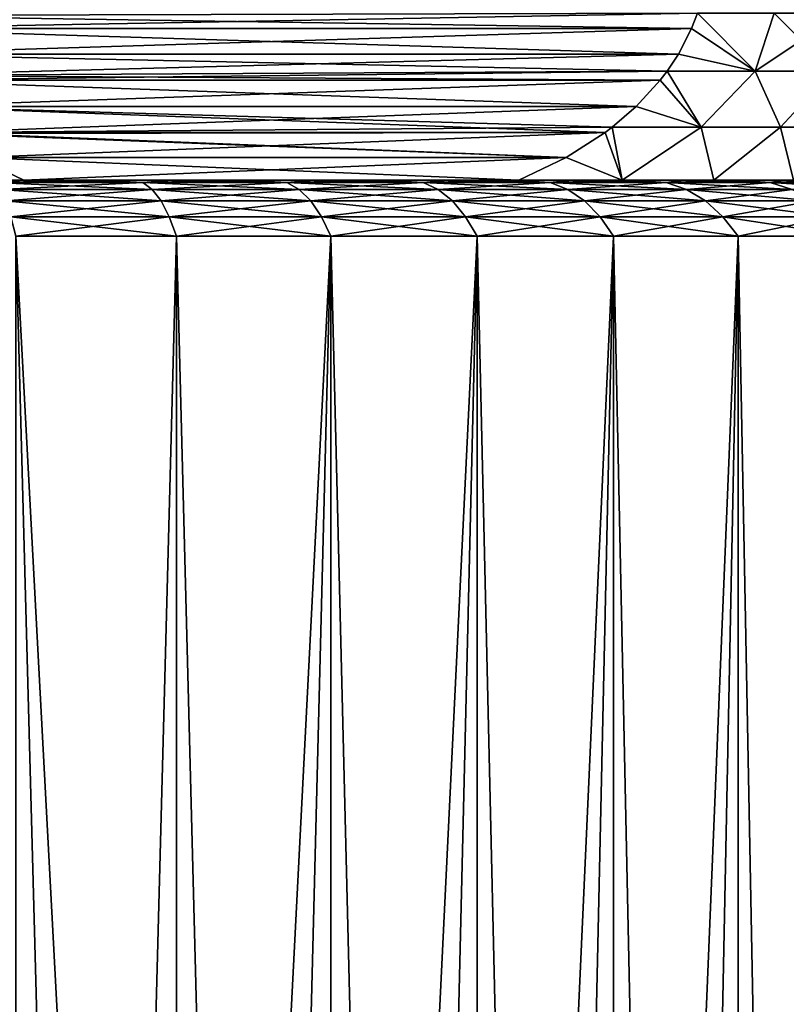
# Model space of a CAD drawing. Header units: metres. Extents: x -109 to 109, y -314 to 82.
# Tile 172 of 191: x 81 to 90, y 25 to 36. Entities that reach past the tile are written whole.
import ezdxf

# ---------------------------------------------------------------- set-up
doc = ezdxf.new("R2010")
doc.units = ezdxf.units.M
doc.layers.add('solid_504261_XXX', color=7, linetype='CONTINUOUS')

msp = doc.modelspace()

# ---------------------------------------------------------------- linework, layer by layer
at = {"layer": 'solid_504261_XXX'}
for points in [[(79.441422, 35.823215, 168.839569), (88.862076, 35.848068, 174.27858), (88.79644, 35.675812, 174.240692)], [(88.862076, 35.848068, 194.815414), (79.441429, 35.823215, 200.25444), (79.498558, 35.675816, 200.221451)], [(88.79644, 35.675816, 194.853317), (88.862076, 35.848068, 194.815414), (79.498558, 35.675816, 200.221451)], [(89.502731, 35.205273, 193.7836), (88.862076, 35.848068, 194.815414), (88.79644, 35.675816, 194.853317)], [(89.502731, 35.205273, 175.310394), (88.79644, 35.675812, 174.240692), (88.862076, 35.848068, 174.27858)], [(89.502731, 35.205273, 193.7836), (89.713074, 35.84737, 193.707993), (88.862076, 35.848068, 194.815414)], [(89.502731, 35.205273, 175.310394), (88.862076, 35.848068, 174.27858), (89.713074, 35.84737, 175.386002)], [(89.502731, 35.205273, 193.7836), (90.356216, 35.205273, 192.461731), (89.713074, 35.84737, 193.707993)], [(89.502731, 35.205273, 175.310394), (89.713074, 35.84737, 175.386002), (90.466858, 35.84737, 176.56839)], [(90.356216, 35.205273, 176.632263), (89.502731, 35.205273, 175.310394), (90.466858, 35.84737, 176.56839)], [(90.356216, 35.205273, 192.461731), (90.466858, 35.84737, 192.52562), (89.713074, 35.84737, 193.707993)], [(79.498558, 35.675812, 168.872559), (79.441422, 35.823215, 168.839569), (88.79644, 35.675812, 174.240692)], [(88.79644, 35.675816, 194.853317), (79.498558, 35.675816, 200.221451), (79.643494, 35.393353, 200.137772)], [(79.498558, 35.675812, 168.872559), (88.79644, 35.675812, 174.240692), (88.651505, 35.393349, 174.157013)], [(79.643494, 35.393349, 168.956238), (79.498558, 35.675812, 168.872559), (88.651505, 35.393349, 174.157013)], [(88.651505, 35.393353, 194.936996), (88.79644, 35.675816, 194.853317), (79.643494, 35.393353, 200.137772)], [(89.502731, 35.205273, 193.7836), (88.79644, 35.675816, 194.853317), (88.651505, 35.393353, 194.936996)], [(89.502731, 35.205273, 175.310394), (88.651505, 35.393349, 174.157013), (88.79644, 35.675812, 174.240692)], [(88.651505, 35.393353, 194.936996), (79.643494, 35.393353, 200.137772), (79.803635, 35.157421, 200.045319)], [(79.643494, 35.393349, 168.956238), (88.651505, 35.393349, 174.157013), (88.527687, 35.206226, 174.085526)], [(79.803635, 35.157421, 169.048691), (79.643494, 35.393349, 168.956238), (88.527687, 35.206226, 174.085526)], [(88.527687, 35.206226, 195.008484), (88.651505, 35.393353, 194.936996), (79.803635, 35.157421, 200.045319)], [(89.502731, 35.205273, 193.7836), (88.651505, 35.393353, 194.936996), (88.527687, 35.206226, 195.008484)], [(89.502731, 35.205273, 175.310394), (88.527687, 35.206226, 174.085526), (88.651505, 35.393349, 174.157013)], [(88.527687, 35.206226, 195.008484), (79.803635, 35.157421, 200.045319), (79.843613, 35.106419, 200.022232)], [(79.803635, 35.157421, 169.048691), (88.527687, 35.206226, 174.085526), (88.451385, 35.106419, 174.041473)], [(88.451393, 35.106422, 195.052536), (88.527687, 35.206226, 195.008484), (79.843613, 35.106419, 200.022232)], [(88.90358, 34.585373, 174.865143), (88.451385, 35.106419, 174.041473), (88.527687, 35.206226, 174.085526)], [(88.90358, 34.585373, 194.228867), (88.527687, 35.206226, 195.008484), (88.451393, 35.106422, 195.052536)], [(89.502731, 35.205273, 193.7836), (88.527687, 35.206226, 195.008484), (88.90358, 34.585373, 194.228867)], [(89.502731, 35.205273, 175.310394), (88.90358, 34.585373, 174.865143), (88.527687, 35.206226, 174.085526)], [(89.502731, 35.205273, 175.310394), (89.780777, 34.585373, 176.093185), (88.90358, 34.585373, 174.865143)], [(89.502731, 35.205273, 193.7836), (88.90358, 34.585373, 194.228867), (89.780777, 34.585373, 193.000809)], [(90.356216, 35.205273, 176.632263), (89.780777, 34.585373, 176.093185), (89.502731, 35.205273, 175.310394)], [(89.502731, 35.205273, 193.7836), (89.780777, 34.585373, 193.000809), (90.356216, 35.205273, 192.461731)], [(90.356216, 35.205273, 176.632263), (90.535355, 34.585373, 177.400162), (89.780777, 34.585373, 176.093185)], [(90.356216, 35.205273, 192.461731), (89.780777, 34.585373, 193.000809), (90.535355, 34.585373, 191.693848)], [(79.843613, 35.106419, 169.071762), (79.803635, 35.157421, 169.048691), (88.451385, 35.106419, 174.041473)], [(88.451393, 35.106422, 195.052536), (79.843613, 35.106419, 200.022232), (80.10968, 34.816208, 199.868622)], [(79.843613, 35.106419, 169.071762), (88.451385, 35.106419, 174.041473), (88.185318, 34.816204, 173.887848)], [(80.109688, 34.816204, 169.225388), (79.843613, 35.106419, 169.071762), (88.185318, 34.816204, 173.887848)], [(88.185318, 34.816208, 195.206146), (88.451393, 35.106422, 195.052536), (80.10968, 34.816208, 199.868622)], [(88.90358, 34.585373, 194.228867), (88.451393, 35.106422, 195.052536), (88.185318, 34.816208, 195.206146)], [(88.90358, 34.585373, 174.865143), (88.185318, 34.816204, 173.887848), (88.451385, 35.106419, 174.041473)], [(88.185318, 34.816208, 195.206146), (80.10968, 34.816208, 199.868622), (80.453575, 34.527882, 199.670074)], [(80.109688, 34.816204, 169.225388), (87.917412, 34.585484, 173.733185), (87.841423, 34.527882, 173.689301)], [(80.453583, 34.527882, 169.423935), (80.109688, 34.816204, 169.225388), (87.841423, 34.527882, 173.689301)], [(80.109688, 34.816204, 169.225388), (88.185318, 34.816204, 173.887848), (87.917412, 34.585484, 173.733185)], [(87.917412, 34.585484, 195.360825), (88.185318, 34.816208, 195.206146), (80.453575, 34.527882, 199.670074)], [(88.90358, 34.585373, 194.228867), (88.185318, 34.816208, 195.206146), (87.917412, 34.585484, 195.360825)], [(88.90358, 34.585373, 174.865143), (87.917412, 34.585484, 173.733185), (88.185318, 34.816204, 173.887848)], [(87.841423, 34.527882, 195.404694), (87.917412, 34.585484, 195.360825), (80.453575, 34.527882, 199.670074)], [(87.841423, 34.527882, 195.404694), (88.029442, 34, 194.816559), (87.917412, 34.585484, 195.360825)], [(87.917412, 34.585484, 173.733185), (88.029442, 34, 174.277435), (87.841423, 34.527882, 173.689301)], [(88.90358, 34.585373, 194.228867), (87.917412, 34.585484, 195.360825), (88.029442, 34, 194.816559)], [(88.90358, 34.585373, 174.865143), (88.029442, 34, 174.277435), (87.917412, 34.585484, 173.733185)], [(88.90358, 34.585373, 194.228867), (88.029442, 34, 194.816559), (89.045135, 34, 193.564285)], [(88.90358, 34.585373, 174.865143), (89.045135, 34, 175.529709), (88.029442, 34, 174.277435)], [(89.780777, 34.585373, 193.000809), (88.90358, 34.585373, 194.228867), (89.045135, 34, 193.564285)], [(88.90358, 34.585373, 174.865143), (89.780777, 34.585373, 176.093185), (89.045135, 34, 175.529709)], [(89.780777, 34.585373, 193.000809), (89.045135, 34, 193.564285), (89.923683, 34, 192.212204)], [(89.780777, 34.585373, 176.093185), (89.923683, 34, 176.88179), (89.045135, 34, 175.529709)], [(90.535355, 34.585373, 191.693848), (89.780777, 34.585373, 193.000809), (89.923683, 34, 192.212204)], [(89.780777, 34.585373, 176.093185), (90.535355, 34.585373, 177.400162), (89.923683, 34, 176.88179)], [(87.841423, 34.527882, 195.404694), (80.453575, 34.527882, 199.670074), (80.470078, 34.515774, 199.660538)], [(80.453583, 34.527882, 169.423935), (87.841423, 34.527882, 173.689301), (87.410385, 34.251461, 173.440445)], [(80.470078, 34.515774, 169.433456), (80.453583, 34.527882, 169.423935), (87.410385, 34.251461, 173.440445)], [(87.841423, 34.527882, 195.404694), (80.470078, 34.515774, 199.660538), (80.884613, 34.251461, 199.421204)], [(80.884613, 34.251461, 169.672791), (80.470078, 34.515774, 169.433456), (87.410385, 34.251461, 173.440445)], [(87.410385, 34.251461, 195.653549), (87.841423, 34.527882, 195.404694), (80.884613, 34.251461, 199.421204)], [(87.410385, 34.251461, 195.653549), (88.029442, 34, 194.816559), (87.841423, 34.527882, 195.404694)], [(87.841423, 34.527882, 173.689301), (88.029442, 34, 174.277435), (87.410385, 34.251461, 173.440445)], [(80.884613, 34.251461, 169.672791), (81.407135, 34, 169.974472), (80.176064, 33.998463, 169.629395)], [(80.884613, 34.251461, 199.421204), (80.176064, 33.998463, 199.4646), (81.407135, 34, 199.119537)], [(80.884613, 34.251461, 169.672791), (86.887863, 34, 173.138763), (81.407135, 34, 169.974472)], [(80.884613, 34.251461, 169.672791), (87.410385, 34.251461, 173.440445), (86.887863, 34, 173.138763)], [(87.410385, 34.251461, 195.653549), (80.884613, 34.251461, 199.421204), (81.407135, 34, 199.119537)], [(87.410385, 34.251461, 195.653549), (81.407135, 34, 199.119537), (86.887863, 34, 195.955231)], [(87.410385, 34.251461, 173.440445), (88.029442, 34, 174.277435), (86.887863, 34, 173.138763)], [(87.410385, 34.251461, 195.653549), (86.887863, 34, 195.955231), (88.029442, 34, 194.816559)], [(81.06823, 33.974136, 169.559814), (80.176064, 33.998463, 169.629395), (81.407135, 34, 169.974472)], [(80.176064, 33.998463, 199.4646), (81.06823, 33.974136, 199.53418), (81.407135, 34, 199.119537)], [(81.06823, 33.974136, 169.559814), (81.407135, 34, 169.974472), (82.237831, 34, 170.212708)], [(82.724747, 33.974136, 170.037048), (81.06823, 33.974136, 169.559814), (82.237831, 34, 170.212708)], [(81.06823, 33.974136, 199.53418), (82.724747, 33.974136, 199.056946), (81.407135, 34, 199.119537)], [(82.237831, 34, 170.212708), (81.407135, 34, 169.974472), (86.887863, 34, 173.138763)], [(81.407135, 34, 199.119537), (86.102196, 34, 197.000122), (86.80127, 34, 196.495667)], [(86.887863, 34, 195.955231), (81.407135, 34, 199.119537), (86.80127, 34, 196.495667)], [(81.407135, 34, 199.119537), (85.375153, 34, 197.463882), (86.102196, 34, 197.000122)], [(81.407135, 34, 199.119537), (84.623062, 34, 197.885056), (85.375153, 34, 197.463882)], [(81.407135, 34, 199.119537), (83.84803, 34, 198.262558), (84.623062, 34, 197.885056)], [(81.407135, 34, 199.119537), (83.051445, 34, 198.595642), (83.84803, 34, 198.262558)], [(81.407135, 34, 199.119537), (82.237831, 34, 198.881287), (83.051445, 34, 198.595642)], [(82.724747, 33.974136, 199.056946), (82.237831, 34, 198.881287), (81.407135, 34, 199.119537)], [(83.051453, 34, 170.498367), (82.237831, 34, 170.212708), (86.887863, 34, 173.138763)], [(82.724747, 33.974136, 170.037048), (82.237831, 34, 170.212708), (83.051453, 34, 170.498367)], [(82.724747, 33.974136, 199.056946), (83.051445, 34, 198.595642), (82.237831, 34, 198.881287)], [(82.724747, 33.974136, 170.037048), (83.051453, 34, 170.498367), (83.848038, 34, 170.831451)], [(84.317421, 33.974136, 170.696762), (82.724747, 33.974136, 170.037048), (83.848038, 34, 170.831451)], [(82.724747, 33.974136, 199.056946), (84.317421, 33.974136, 198.397232), (83.051445, 34, 198.595642)], [(84.317421, 33.974136, 198.397232), (83.84803, 34, 198.262558), (83.051445, 34, 198.595642)], [(83.848038, 34, 170.831451), (83.051453, 34, 170.498367), (86.887863, 34, 173.138763)], [(84.317421, 33.974136, 198.397232), (84.623062, 34, 197.885056), (83.84803, 34, 198.262558)], [(84.623077, 34, 171.208939), (83.848038, 34, 170.831451), (86.887863, 34, 173.138763)], [(84.317421, 33.974136, 170.696762), (83.848038, 34, 170.831451), (84.623077, 34, 171.208939)], [(84.317421, 33.974136, 170.696762), (84.623077, 34, 171.208939), (85.375168, 34, 171.630112)], [(85.826218, 33.974136, 171.53064), (84.317421, 33.974136, 170.696762), (85.375168, 34, 171.630112)], [(84.317421, 33.974136, 198.397232), (85.826218, 33.974136, 197.563354), (84.623062, 34, 197.885056)], [(85.826218, 33.974136, 197.563354), (85.375153, 34, 197.463882), (84.623062, 34, 197.885056)], [(85.375168, 34, 171.630112), (84.623077, 34, 171.208939), (86.887863, 34, 173.138763)], [(85.826218, 33.974136, 197.563354), (86.102196, 34, 197.000122), (85.375153, 34, 197.463882)], [(86.102203, 34, 172.093887), (85.375168, 34, 171.630112), (86.887863, 34, 173.138763)], [(85.826218, 33.974136, 171.53064), (85.375168, 34, 171.630112), (86.102203, 34, 172.093887)], [(85.826218, 33.974136, 171.53064), (86.102203, 34, 172.093887), (86.801277, 34, 172.598343)], [(87.232162, 33.974136, 172.528214), (85.826218, 33.974136, 171.53064), (86.801277, 34, 172.598343)], [(85.826218, 33.974136, 197.563354), (87.232162, 33.974136, 196.565781), (86.102196, 34, 197.000122)], [(87.232162, 33.974136, 196.565781), (86.80127, 34, 196.495667), (86.102196, 34, 197.000122)], [(86.801277, 34, 172.598343), (86.102203, 34, 172.093887), (86.887863, 34, 173.138763)], [(86.887863, 34, 195.955231), (86.80127, 34, 196.495667), (87.471107, 34, 195.951355)], [(87.232162, 33.974136, 196.565781), (87.471107, 34, 195.951355), (86.80127, 34, 196.495667)], [(87.471115, 34, 173.142654), (86.801277, 34, 172.598343), (86.887863, 34, 173.138763)], [(87.232162, 33.974136, 172.528214), (86.801277, 34, 172.598343), (87.471115, 34, 173.142654)], [(88.029442, 34, 174.277435), (87.471115, 34, 173.142654), (86.887863, 34, 173.138763)], [(86.887863, 34, 195.955231), (87.471107, 34, 195.951355), (88.108231, 34, 195.369888)], [(88.029442, 34, 194.816559), (86.887863, 34, 195.955231), (88.108231, 34, 195.369888)], [(87.232162, 33.974136, 172.528214), (87.471115, 34, 173.142654), (88.108238, 34, 173.724121)], [(88.51757, 33.974136, 173.676926), (87.232162, 33.974136, 172.528214), (88.108238, 34, 173.724121)], [(87.232162, 33.974136, 196.565781), (88.51757, 33.974136, 195.417068), (87.471107, 34, 195.951355)], [(88.51757, 33.974136, 195.417068), (88.108231, 34, 195.369888), (87.471107, 34, 195.951355)], [(88.029442, 34, 174.277435), (88.108238, 34, 173.724121), (87.471115, 34, 173.142654)], [(88.029442, 34, 174.277435), (88.711075, 34, 174.341125), (88.108238, 34, 173.724121)], [(88.029442, 34, 174.277435), (89.045135, 34, 175.529709), (88.711075, 34, 174.341125)], [(88.029442, 34, 194.816559), (88.711067, 34, 194.752884), (89.27771, 34, 194.102112)], [(89.045135, 34, 193.564285), (88.029442, 34, 194.816559), (89.27771, 34, 194.102112)], [(88.029442, 34, 194.816559), (88.108231, 34, 195.369888), (88.711067, 34, 194.752884)], [(88.51757, 33.974136, 195.417068), (88.711067, 34, 194.752884), (88.108231, 34, 195.369888)], [(88.51757, 33.974136, 173.676926), (88.108238, 34, 173.724121), (88.711075, 34, 174.341125)], [(88.51757, 33.974136, 173.676926), (88.711075, 34, 174.341125), (89.277718, 34, 174.991882)], [(89.66629, 33.974136, 174.962341), (88.51757, 33.974136, 173.676926), (89.277718, 34, 174.991882)], [(88.51757, 33.974136, 195.417068), (89.66629, 33.974136, 194.131668), (88.711067, 34, 194.752884)], [(89.66629, 33.974136, 194.131668), (89.27771, 34, 194.102112), (88.711067, 34, 194.752884)], [(89.045135, 34, 175.529709), (89.277718, 34, 174.991882), (88.711075, 34, 174.341125)], [(89.045135, 34, 175.529709), (89.80574, 34, 175.673477), (89.277718, 34, 174.991882)], [(89.045135, 34, 175.529709), (89.923683, 34, 176.88179), (89.80574, 34, 175.673477)], [(89.045135, 34, 193.564285), (89.805733, 34, 193.420532), (90.29422, 34, 192.709305)], [(89.923683, 34, 192.212204), (89.045135, 34, 193.564285), (90.29422, 34, 192.709305)], [(89.045135, 34, 193.564285), (89.27771, 34, 194.102112), (89.805733, 34, 193.420532)], [(89.66629, 33.974136, 194.131668), (89.805733, 34, 193.420532), (89.27771, 34, 194.102112)], [(89.66629, 33.974136, 174.962341), (89.277718, 34, 174.991882), (89.80574, 34, 175.673477)], [(89.66629, 33.974136, 174.962341), (89.80574, 34, 175.673477), (90.294228, 34, 176.384705)], [(90.663857, 33.974136, 176.368286), (89.66629, 33.974136, 174.962341), (90.294228, 34, 176.384705)], [(89.66629, 33.974136, 194.131668), (90.663857, 33.974136, 192.725723), (89.805733, 34, 193.420532)], [(90.663857, 33.974136, 192.725723), (90.29422, 34, 192.709305), (89.805733, 34, 193.420532)], [(89.923683, 34, 176.88179), (90.294228, 34, 176.384705), (89.80574, 34, 175.673477)], [(81.138275, 33.896381, 169.252914), (81.06823, 33.974136, 169.559814), (82.724747, 33.974136, 170.037048)], [(82.82872, 33.896381, 199.35408), (82.724747, 33.974136, 199.056946), (81.06823, 33.974136, 199.53418)], [(82.82872, 33.896381, 199.35408), (81.06823, 33.974136, 199.53418), (81.138275, 33.896381, 199.841095)], [(81.138275, 33.896381, 169.252914), (82.724747, 33.974136, 170.037048), (82.82872, 33.896381, 169.739914)], [(81.138275, 33.896381, 199.841095), (81.204613, 33.768776, 200.131714), (82.927177, 33.768776, 199.635452)], [(82.82872, 33.896381, 199.35408), (81.138275, 33.896381, 199.841095), (82.927177, 33.768776, 199.635452)], [(81.138275, 33.896381, 169.252914), (82.82872, 33.896381, 169.739914), (81.204613, 33.768776, 168.96228)], [(82.82872, 33.896381, 169.739914), (82.927177, 33.768776, 169.458542), (81.204613, 33.768776, 168.96228)], [(82.82872, 33.896381, 169.739914), (82.724747, 33.974136, 170.037048), (84.317421, 33.974136, 170.696762)], [(84.45401, 33.896381, 198.680862), (84.317421, 33.974136, 198.397232), (82.724747, 33.974136, 199.056946)], [(84.45401, 33.896381, 198.680862), (82.724747, 33.974136, 199.056946), (82.82872, 33.896381, 199.35408)], [(82.82872, 33.896381, 169.739914), (84.317421, 33.974136, 170.696762), (84.45401, 33.896381, 170.413132)], [(82.82872, 33.896381, 199.35408), (82.927177, 33.768776, 199.635452), (84.583351, 33.768776, 198.949448)], [(84.45401, 33.896381, 198.680862), (82.82872, 33.896381, 199.35408), (84.583351, 33.768776, 198.949448)], [(82.82872, 33.896381, 169.739914), (84.45401, 33.896381, 170.413132), (82.927177, 33.768776, 169.458542)], [(84.45401, 33.896381, 170.413132), (84.583351, 33.768776, 170.144562), (82.927177, 33.768776, 169.458542)], [(84.45401, 33.896381, 170.413132), (84.317421, 33.974136, 170.696762), (85.826218, 33.974136, 171.53064)], [(85.993706, 33.896381, 197.82991), (85.826218, 33.974136, 197.563354), (84.317421, 33.974136, 198.397232)], [(85.993706, 33.896381, 197.82991), (84.317421, 33.974136, 198.397232), (84.45401, 33.896381, 198.680862)], [(84.45401, 33.896381, 170.413132), (85.826218, 33.974136, 171.53064), (85.993706, 33.896381, 171.264099)], [(84.45401, 33.896381, 198.680862), (84.583351, 33.768776, 198.949448), (86.152298, 33.768776, 198.082306)], [(85.993706, 33.896381, 197.82991), (84.45401, 33.896381, 198.680862), (86.152298, 33.768776, 198.082306)], [(84.45401, 33.896381, 170.413132), (85.993706, 33.896381, 171.264099), (84.583351, 33.768776, 170.144562)], [(85.993706, 33.896381, 171.264099), (86.152298, 33.768776, 171.011688), (84.583351, 33.768776, 170.144562)], [(85.993706, 33.896381, 171.264099), (85.826218, 33.974136, 171.53064), (87.232162, 33.974136, 172.528214)], [(87.428436, 33.896381, 196.811905), (87.232162, 33.974136, 196.565781), (85.826218, 33.974136, 197.563354)], [(87.428436, 33.896381, 196.811905), (85.826218, 33.974136, 197.563354), (85.993706, 33.896381, 197.82991)], [(85.993706, 33.896381, 171.264099), (87.232162, 33.974136, 172.528214), (87.428436, 33.896381, 172.282089)], [(85.993706, 33.896381, 197.82991), (86.152298, 33.768776, 198.082306), (87.614296, 33.768776, 197.044968)], [(87.428436, 33.896381, 196.811905), (85.993706, 33.896381, 197.82991), (87.614296, 33.768776, 197.044968)], [(85.993706, 33.896381, 171.264099), (87.428436, 33.896381, 172.282089), (86.152298, 33.768776, 171.011688)], [(87.428436, 33.896381, 172.282089), (87.614296, 33.768776, 172.049026), (86.152298, 33.768776, 171.011688)], [(87.428436, 33.896381, 172.282089), (87.232162, 33.974136, 172.528214), (88.51757, 33.974136, 173.676926)], [(88.740173, 33.896381, 195.639664), (88.51757, 33.974136, 195.417068), (87.232162, 33.974136, 196.565781)], [(88.740173, 33.896381, 195.639664), (87.232162, 33.974136, 196.565781), (87.428436, 33.896381, 196.811905)], [(87.428436, 33.896381, 172.282089), (88.51757, 33.974136, 173.676926), (88.740173, 33.896381, 173.45433)], [(87.428436, 33.896381, 196.811905), (87.614296, 33.768776, 197.044968), (88.950958, 33.768776, 195.850464)], [(88.740173, 33.896381, 195.639664), (87.428436, 33.896381, 196.811905), (88.950958, 33.768776, 195.850464)], [(87.428436, 33.896381, 172.282089), (88.740173, 33.896381, 173.45433), (87.614296, 33.768776, 172.049026)], [(88.740173, 33.896381, 173.45433), (88.950958, 33.768776, 173.243546), (87.614296, 33.768776, 172.049026)], [(88.740173, 33.896381, 173.45433), (88.51757, 33.974136, 173.676926), (89.66629, 33.974136, 174.962341)], [(89.912407, 33.896381, 194.327942), (89.66629, 33.974136, 194.131668), (88.51757, 33.974136, 195.417068)], [(89.912407, 33.896381, 194.327942), (88.51757, 33.974136, 195.417068), (88.740173, 33.896381, 195.639664)], [(88.740173, 33.896381, 173.45433), (89.66629, 33.974136, 174.962341), (89.912407, 33.896381, 174.766068)], [(88.740173, 33.896381, 195.639664), (88.950958, 33.768776, 195.850464), (90.14547, 33.768776, 194.513794)], [(89.912407, 33.896381, 194.327942), (88.740173, 33.896381, 195.639664), (90.14547, 33.768776, 194.513794)], [(88.740173, 33.896381, 173.45433), (89.912407, 33.896381, 174.766068), (88.950958, 33.768776, 173.243546)], [(89.912407, 33.896381, 174.766068), (90.14547, 33.768776, 174.5802), (88.950958, 33.768776, 173.243546)], [(89.912407, 33.896381, 174.766068), (89.66629, 33.974136, 174.962341), (90.663857, 33.974136, 176.368286)], [(90.930405, 33.896381, 192.893204), (90.663857, 33.974136, 192.725723), (89.66629, 33.974136, 194.131668)], [(90.930405, 33.896381, 192.893204), (89.66629, 33.974136, 194.131668), (89.912407, 33.896381, 194.327942)], [(81.204613, 33.768776, 200.131714), (81.26548, 33.594677, 200.398422), (83.017525, 33.594677, 199.893661)], [(82.927177, 33.768776, 199.635452), (81.204613, 33.768776, 200.131714), (83.017525, 33.594677, 199.893661)], [(81.204613, 33.768776, 168.96228), (82.927177, 33.768776, 169.458542), (81.26548, 33.594677, 168.695587)], [(82.927177, 33.768776, 169.458542), (83.017525, 33.594677, 169.200348), (81.26548, 33.594677, 168.695587)], [(82.927177, 33.768776, 199.635452), (83.017525, 33.594677, 199.893661), (84.702042, 33.594677, 199.195908)], [(84.583351, 33.768776, 198.949448), (82.927177, 33.768776, 199.635452), (84.702042, 33.594677, 199.195908)], [(82.927177, 33.768776, 169.458542), (84.583351, 33.768776, 170.144562), (83.017525, 33.594677, 169.200348)], [(84.583351, 33.768776, 170.144562), (84.702042, 33.594677, 169.898087), (83.017525, 33.594677, 169.200348)], [(84.583351, 33.768776, 198.949448), (84.702042, 33.594677, 199.195908), (86.297844, 33.594677, 198.31395)], [(86.152298, 33.768776, 198.082306), (84.583351, 33.768776, 198.949448), (86.297844, 33.594677, 198.31395)], [(84.583351, 33.768776, 170.144562), (86.152298, 33.768776, 171.011688), (84.702042, 33.594677, 169.898087)], [(86.152298, 33.768776, 171.011688), (86.297844, 33.594677, 170.78006), (84.702042, 33.594677, 169.898087)], [(86.152298, 33.768776, 198.082306), (86.297844, 33.594677, 198.31395), (87.784859, 33.594677, 197.25885)], [(87.614296, 33.768776, 197.044968), (86.152298, 33.768776, 198.082306), (87.784859, 33.594677, 197.25885)], [(86.152298, 33.768776, 171.011688), (87.614296, 33.768776, 172.049026), (86.297844, 33.594677, 170.78006)], [(87.614296, 33.768776, 172.049026), (87.784859, 33.594677, 171.835159), (86.297844, 33.594677, 170.78006)], [(87.614296, 33.768776, 197.044968), (87.784859, 33.594677, 197.25885), (89.144394, 33.594677, 196.0439)], [(88.950958, 33.768776, 195.850464), (87.614296, 33.768776, 197.044968), (89.144394, 33.594677, 196.0439)], [(87.614296, 33.768776, 172.049026), (88.950958, 33.768776, 173.243546), (87.784859, 33.594677, 171.835159)], [(88.950958, 33.768776, 173.243546), (89.144394, 33.594677, 173.05011), (87.784859, 33.594677, 171.835159)], [(88.950958, 33.768776, 195.850464), (89.144394, 33.594677, 196.0439), (90.359344, 33.594677, 194.684357)], [(90.14547, 33.768776, 194.513794), (88.950958, 33.768776, 195.850464), (90.359344, 33.594677, 194.684357)], [(88.950958, 33.768776, 173.243546), (90.14547, 33.768776, 174.5802), (89.144394, 33.594677, 173.05011)], [(90.14547, 33.768776, 174.5802), (90.359344, 33.594677, 174.409637), (89.144394, 33.594677, 173.05011)], [(81.26548, 33.594677, 168.695587), (83.017525, 33.594677, 169.200348), (81.319145, 33.379601, 168.460693)], [(81.26548, 33.594677, 200.398422), (81.319145, 33.379601, 200.633301), (83.097336, 33.379601, 200.120987)], [(83.017525, 33.594677, 199.893661), (81.26548, 33.594677, 200.398422), (83.097336, 33.379601, 200.120987)], [(83.017525, 33.594677, 169.200348), (83.097336, 33.379601, 168.973007), (81.319145, 33.379601, 168.460693)], [(83.017525, 33.594677, 169.200348), (84.702042, 33.594677, 169.898087), (83.097336, 33.379601, 168.973007)], [(83.017525, 33.594677, 199.893661), (83.097336, 33.379601, 200.120987), (84.806297, 33.379601, 199.413116)], [(84.702042, 33.594677, 199.195908), (83.017525, 33.594677, 199.893661), (84.806297, 33.379601, 199.413116)], [(84.702042, 33.594677, 169.898087), (84.806297, 33.379601, 169.680878), (83.097336, 33.379601, 168.973007)], [(84.702042, 33.594677, 169.898087), (86.297844, 33.594677, 170.78006), (84.806297, 33.379601, 169.680878)], [(84.702042, 33.594677, 199.195908), (84.806297, 33.379601, 199.413116), (86.42643, 33.379601, 198.5177)], [(86.297844, 33.594677, 198.31395), (84.702042, 33.594677, 199.195908), (86.42643, 33.379601, 198.5177)], [(86.297844, 33.594677, 170.78006), (86.42643, 33.379601, 170.576309), (84.806297, 33.379601, 169.680878)], [(86.297844, 33.594677, 170.78006), (87.784859, 33.594677, 171.835159), (86.42643, 33.379601, 170.576309)], [(86.297844, 33.594677, 198.31395), (86.42643, 33.379601, 198.5177), (87.934883, 33.379601, 197.447372)], [(87.784859, 33.594677, 197.25885), (86.297844, 33.594677, 198.31395), (87.934883, 33.379601, 197.447372)], [(87.784859, 33.594677, 171.835159), (87.934883, 33.379601, 171.646622), (86.42643, 33.379601, 170.576309)], [(87.784859, 33.594677, 171.835159), (89.144394, 33.594677, 173.05011), (87.934883, 33.379601, 171.646622)], [(87.784859, 33.594677, 197.25885), (87.934883, 33.379601, 197.447372), (89.314758, 33.379601, 196.214264)], [(89.144394, 33.594677, 196.0439), (87.784859, 33.594677, 197.25885), (89.314758, 33.379601, 196.214264)], [(89.144394, 33.594677, 173.05011), (89.314758, 33.379601, 172.879745), (87.934883, 33.379601, 171.646622)], [(89.144394, 33.594677, 173.05011), (90.359344, 33.594677, 174.409637), (89.314758, 33.379601, 172.879745)], [(89.144394, 33.594677, 196.0439), (89.314758, 33.379601, 196.214264), (90.547882, 33.379601, 194.834381)], [(90.359344, 33.594677, 194.684357), (89.144394, 33.594677, 196.0439), (90.547882, 33.379601, 194.834381)], [(90.359344, 33.594677, 174.409637), (90.547882, 33.379601, 174.259613), (89.314758, 33.379601, 172.879745)], [(81.319069, 0.000007, 168.460678), (81.319145, 33.379601, 168.460693), (82.215416, 0.000019, 168.69191)], [(82.215416, 0.000019, 200.4021), (81.319145, 33.379601, 200.633301), (81.319069, 0.000007, 200.633316)], [(82.215416, 0.000019, 168.69191), (81.319145, 33.379601, 168.460693), (83.097336, 33.379601, 168.973007)], [(83.097343, 0.000011, 200.120987), (83.097336, 33.379601, 200.120987), (81.319145, 33.379601, 200.633301)], [(83.097343, 0.000011, 200.120987), (81.319145, 33.379601, 200.633301), (82.215416, 0.000019, 200.4021)], [(82.215416, 0.000019, 168.69191), (83.097336, 33.379601, 168.973007), (83.097343, 0.000011, 168.973007)], [(83.097343, 0.000011, 168.973007), (83.097336, 33.379601, 168.973007), (84.806297, 33.379601, 169.680878)], [(83.962097, 0, 199.790878), (84.806297, 33.379601, 199.413116), (83.097336, 33.379601, 200.120987)], [(83.962097, 0, 199.790878), (83.097336, 33.379601, 200.120987), (83.097343, 0.000011, 200.120987)], [(83.097343, 0.000011, 168.973007), (84.806297, 33.379601, 169.680878), (83.962097, 0, 169.303116)], [(83.962097, 0, 169.303116), (84.806297, 33.379601, 169.680878), (84.806984, -0.00001, 169.681213)], [(84.806984, -0.00001, 199.412796), (84.806297, 33.379601, 199.413116), (83.962097, 0, 199.790878)], [(84.806984, -0.00001, 169.681213), (84.806297, 33.379601, 169.680878), (86.42643, 33.379601, 170.576309)], [(85.629372, -0.000015, 198.9879), (86.42643, 33.379601, 198.5177), (84.806297, 33.379601, 199.413116)], [(85.629372, -0.000015, 198.9879), (84.806297, 33.379601, 199.413116), (84.806984, -0.00001, 199.412796)], [(84.806984, -0.00001, 169.681213), (86.42643, 33.379601, 170.576309), (85.629372, -0.000015, 170.106094)], [(85.629372, -0.000015, 170.106094), (86.42643, 33.379601, 170.576309), (86.426643, -0.000015, 170.576431)], [(86.426643, -0.000015, 198.517563), (86.42643, 33.379601, 198.5177), (85.629372, -0.000015, 198.9879)], [(86.426643, -0.000015, 170.576431), (86.42643, 33.379601, 170.576309), (87.934883, 33.379601, 171.646622)], [(87.196259, -0.000012, 198.003265), (87.934883, 33.379601, 197.447372), (86.42643, 33.379601, 198.5177)], [(87.196259, -0.000012, 198.003265), (86.42643, 33.379601, 198.5177), (86.426643, -0.000015, 198.517563)], [(86.426643, -0.000015, 170.576431), (87.934883, 33.379601, 171.646622), (87.196259, -0.000012, 171.090729)], [(87.196259, -0.000012, 171.090729), (87.934883, 33.379601, 171.646622), (87.935768, -0.000008, 171.647324)], [(87.935768, -0.000008, 197.446671), (87.934883, 33.379601, 197.447372), (87.196259, -0.000012, 198.003265)], [(87.935768, -0.000008, 171.647324), (87.934883, 33.379601, 171.646622), (89.314758, 33.379601, 172.879745)], [(88.642845, -0.000003, 196.849533), (89.314758, 33.379601, 196.214264), (87.934883, 33.379601, 197.447372)], [(88.642845, -0.000003, 196.849533), (87.934883, 33.379601, 197.447372), (87.935768, -0.000008, 197.446671)], [(87.935768, -0.000008, 171.647324), (89.314758, 33.379601, 172.879745), (88.642845, -0.000003, 172.244461)], [(88.642845, -0.000003, 172.244461), (89.314758, 33.379601, 172.879745), (89.315308, -0.000001, 172.88028)], [(89.315308, -0.000001, 196.213715), (89.314758, 33.379601, 196.214264), (88.642845, -0.000003, 196.849533)], [(89.315308, -0.000001, 172.88028), (89.314758, 33.379601, 172.879745), (90.547882, 33.379601, 174.259613)], [(89.951065, -0.000001, 195.541199), (90.547882, 33.379601, 194.834381), (89.314758, 33.379601, 196.214264)], [(89.951065, -0.000001, 195.541199), (89.314758, 33.379601, 196.214264), (89.315308, -0.000001, 196.213715)], [(89.315308, -0.000001, 172.88028), (90.547882, 33.379601, 174.259613), (89.951065, -0.000001, 173.552811)]]:
    msp.add_3dface(points, dxfattribs=at)

doc.saveas('drawing.dxf')
